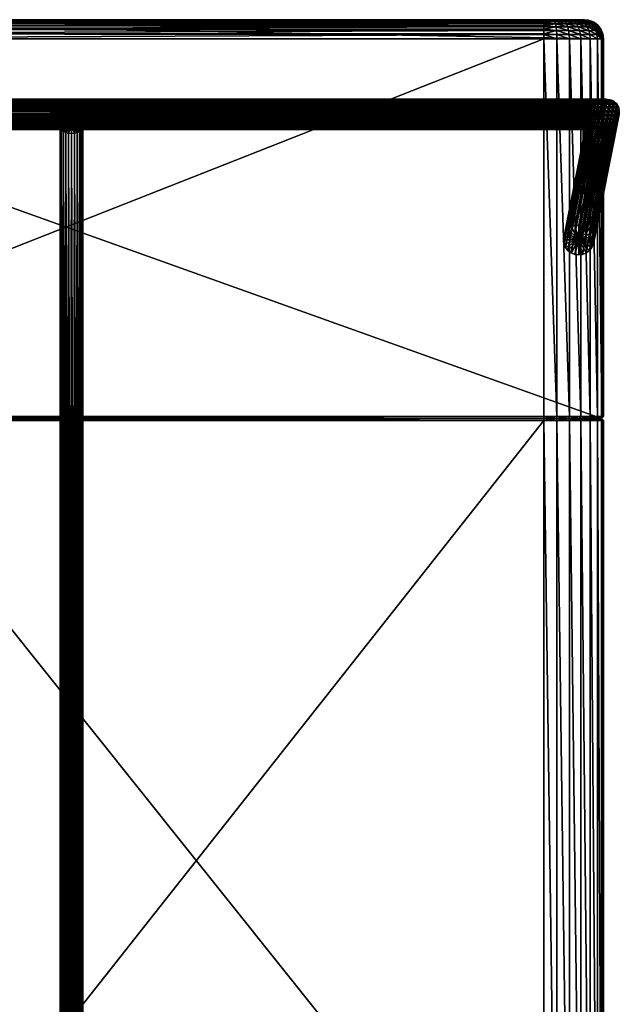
# Model space of a CAD drawing. Extents: x -344 to 288, y -960 to 1460.
# Tile 202 of 202: x -27 to 288, y 941 to 1460. Entities that reach past the tile are written whole.
import ezdxf

# ---------------------------------------------------------------- set-up
doc = ezdxf.new("R2010")
doc.units = 0
for name, color, linetype in [('POLYGON-OBJEKT', 43, 'CONTINUOUS'), ('POLYGON-OBJEKT.1', 253, 'CONTINUOUS'), ('POLYGON-OBJEKT.2', 253, 'CONTINUOUS')]:
    doc.layers.add(name, color=color, linetype=linetype)

msp = doc.modelspace()

# ---------------------------------------------------------------- meshes
at = {"layer": 'POLYGON-OBJEKT'}
mesh = msp.add_polyface(dxfattribs=at)
corners = [(-270, 1460, 380), (270, 1460, 380), (-270, 1459, 380), (280, 1450, 360), (-270, 1460, 360), (-280, 1450, 360), (270, 1460, 360), (-256.1494, 1450, 455.3234), (248.6207, 1450, 478.5557), (-256.1494, 1251, 455.3234), (-169.184, 1250, 458.325), (-153.0813, 1250, 450.0565), (-152.4836, 1250, 437.0703), (-152.882, 1250, 452.3976), (-152.0837, 1250, 454.6072), (-150.7406, 1250, 456.535), (-148.9444, 1250, 458.0494), (-146.8174, 1250, 459.0474), (-144.5046, 1250, 459.4608), (-167.6067, 1250, 433.3711), (-155.3425, 1250, 433.9355), (-154.6791, 1250, 434.0414), (-152.7205, 1250, 435.7563), (-152.528, 1250, 436.4), (-153.0514, 1250, 435.1717), (-154.0558, 1250, 434.2922), (-153.5041, 1250, 434.6754), (-256.1035, 1250, 454.3244), (-256.1338, 1452.5883, 454.983), (248.6322, 1452.2252, 478.3053), (-256.0878, 1455, 453.985), (248.6662, 1454.3387, 477.5665), (-256.0148, 1457.071, 452.3975), (248.721, 1456.235, 476.3763), (-255.9195, 1458.6603, 450.3286), (248.7574, 1457.0266, 475.5855), (270, 1460, 381), (-270, 1460, 381), (-170.5165, 1250, 472.6918), (-240.0367, 1250, 708.1675), (-245.8149, 1250, 721.6805), (-222.5005, 1250, 670.9459), (-207.2769, 1250, 632.7203), (-194.423, 1250, 593.634), (-183.987, 1250, 553.8339), (-176.0082, 1250, 513.4693), (-167.2727, 1249.9944, 433.3921)]
mesh.append_faces([[corners[k] for k in face] for face in [(0, 1, 2, 2), (3, 4, 5, 5), (6, 0, 4, 4), (7, 8, 9, 9), (10, 11, 12, 12), (10, 13, 11, 11), (14, 13, 10, 10), (15, 14, 10, 10), (10, 16, 15, 15), (17, 16, 10, 10), (18, 17, 10, 10), (12, 19, 10, 10), (20, 19, 12, 12), (21, 20, 12, 12), (22, 12, 23, 23), (24, 12, 22, 22), (12, 25, 21, 21), (26, 25, 12, 12), (24, 26, 12, 12), (10, 27, 9, 9), (9, 18, 10, 10), (28, 29, 7, 7), (30, 31, 28, 28), (32, 33, 30, 30), (34, 35, 32, 32), (2, 36, 37, 37), (27, 10, 38, 38), (39, 40, 27, 27), (27, 41, 39, 39), (42, 41, 27, 27), (43, 42, 27, 27), (27, 44, 43, 43), (45, 44, 27, 27), (38, 45, 27, 27), (10, 19, 46, 46)]])
mesh = msp.add_polyface(dxfattribs=at)
corners = [(-270, 1459, 380), (270, 1460, 380), (270, 1459, 380), (270, 1460, 360), (-270, 1460, 360), (280, 1450, 360), (-280, 1450, 360), (279, 1250, 360), (-270, 1460, 380), (255.5177, 1251, 478.0757), (248.6207, 1251, 478.5557), (248.6207, 1450, 478.5557), (-256.1494, 1251, 455.3234), (270, 1460, 448.5875), (-270, 1460, 381), (270, 1460, 381), (-270, 1460, 430.3498), (-255.6897, 1460, 445.3339), (249.0805, 1460, 468.5663), (248.6667, 1250, 477.5568), (-144.5046, 1250, 459.4608), (248.9781, 1459.7493, 470.7892), (254.0878, 1459.7493, 470.4335), (248.962, 1459.6263, 471.1403), (254.4765, 1459.0096, 472.5111), (248.881, 1459.0096, 472.9006), (255.1164, 1456.235, 475.9312), (248.721, 1456.235, 476.3763), (248.7574, 1457.0266, 475.5855), (-256.1494, 1450, 455.3234), (248.6322, 1452.2252, 478.3053), (-256.1338, 1452.5883, 454.983), (248.6379, 1452.5767, 478.1824), (248.6662, 1454.3387, 477.5665), (-256.0878, 1455, 453.985), (248.6845, 1454.9702, 477.1701), (-256.0148, 1457.071, 452.3975), (-255.9195, 1458.6603, 450.3286), (248.7938, 1457.8182, 474.7946), (248.8519, 1458.6129, 473.5313), (-255.8087, 1459.6592, 447.9194), (255.5177, 1249, 478.0757), (248.6207, 1249, 478.5557), (-144.5506, 1249, 460.4598)]
mesh.append_faces([[corners[k] for k in face] for face in [(0, 1, 2, 2), (3, 4, 5, 5), (5, 6, 7, 7), (1, 8, 3, 3), (9, 10, 11, 11), (12, 11, 10, 10), (13, 14, 15, 15), (16, 14, 13, 13), (17, 16, 13, 13), (13, 18, 17, 17), (19, 20, 12, 12), (10, 19, 12, 12), (21, 18, 22, 22), (23, 21, 22, 22), (24, 25, 23, 23), (26, 27, 28, 28), (29, 30, 11, 11), (31, 32, 30, 30), (33, 32, 31, 31), (34, 35, 33, 33), (27, 35, 34, 34), (28, 27, 36, 36), (37, 38, 28, 28), (39, 38, 37, 37), (40, 39, 37, 37), (40, 25, 39, 39), (23, 25, 40, 40), (17, 23, 40, 40), (21, 23, 17, 17), (18, 21, 17, 17), (2, 15, 0, 0), (41, 42, 19, 19), (19, 43, 20, 20), (42, 43, 19, 19)]])
mesh = msp.add_polyface(dxfattribs=at)
corners = [(255.5177, 1450, 478.0757), (255.5177, 1251, 478.0757), (248.6207, 1450, 478.5557), (262.1217, 1251, 476.0295), (262.1217, 1450, 476.0295), (255.3338, 1250, 477.0927), (261.7176, 1250, 475.1148), (248.6207, 1251, 478.5557), (248.6667, 1250, 477.5568), (253.6785, 1460, 468.2463), (258.0811, 1460, 466.8822), (258.9803, 1459.7493, 468.9176), (254.0878, 1459.7493, 470.4335), (249.0805, 1460, 468.5663), (254.4765, 1459.0096, 472.5111), (248.962, 1459.6263, 471.1403), (259.8343, 1459.0096, 470.851), (260.6004, 1457.8182, 472.5854), (254.8252, 1457.8182, 474.3748), (248.8519, 1458.6129, 473.5313), (248.881, 1459.0096, 472.9006), (248.7938, 1457.8182, 474.7946), (248.7574, 1457.0266, 475.5855), (255.1164, 1456.235, 475.9312), (261.2401, 1456.235, 474.0338), (255.3356, 1454.3387, 477.1023), (261.7216, 1454.3387, 475.1236), (248.6845, 1454.9702, 477.1701), (248.721, 1456.235, 476.3763), (248.6662, 1454.3387, 477.5665), (248.6379, 1452.5767, 478.1824), (255.4716, 1452.2252, 477.8293), (262.0204, 1452.2252, 475.8002), (248.6322, 1452.2252, 478.3053), (255.5177, 1249, 478.0757), (262.1217, 1249, 476.0295)]
mesh.append_faces([[corners[k] for k in face] for face in [(0, 1, 2, 2), (3, 1, 0, 0), (4, 3, 0, 0), (5, 1, 6, 6), (7, 1, 5, 5), (8, 7, 5, 5), (9, 10, 11, 11), (12, 9, 11, 11), (12, 13, 9, 9), (12, 14, 15, 15), (16, 14, 12, 12), (11, 16, 12, 12), (14, 16, 17, 17), (18, 14, 17, 17), (19, 20, 14, 14), (18, 19, 14, 14), (21, 19, 18, 18), (22, 21, 18, 18), (18, 23, 22, 22), (24, 23, 18, 18), (17, 24, 18, 18), (25, 23, 26, 26), (27, 28, 23, 23), (25, 27, 23, 23), (29, 27, 25, 25), (30, 29, 25, 25), (31, 25, 32, 32), (30, 25, 31, 31), (33, 30, 31, 31), (0, 31, 4, 4), (33, 31, 0, 0), (2, 33, 0, 0), (5, 34, 8, 8), (35, 34, 5, 5), (6, 35, 5, 5)]])
mesh = msp.add_polyface(dxfattribs=at)
corners = [(270, 1459, 380), (272.5882, 1459.6592, 380), (272.0145, 1458.7717, 380), (270, 1460, 380), (270, 1460, 448.5875), (272.2383, 1459.7462, 381), (272.2252, 1459.7493, 448.5875), (270, 1460, 381), (270, 1460, 360), (265.3878, 1460, 461.363), (253.6785, 1460, 468.2463), (267.9038, 1460, 457.5012), (258.0811, 1460, 466.8822), (262.0546, 1460, 464.5464), (249.0805, 1460, 468.5663), (269.4689, 1460, 453.1659), (271.635, 1459.7493, 453.6753), (269.8958, 1459.7493, 458.4929), (267.0999, 1459.7493, 462.7845), (263.3958, 1459.7493, 466.322), (258.9803, 1459.7493, 468.9176), (264.6697, 1459.0096, 468.0085), (259.8343, 1459.0096, 470.851), (268.7261, 1459.0096, 464.1346), (271.7879, 1459.0096, 459.4349), (273.6925, 1459.0096, 454.1592), (273.4852, 1457.8182, 460.28), (270.1849, 1457.8182, 465.3458), (265.8125, 1457.8182, 469.5215), (260.6004, 1457.8182, 472.5854)]
mesh.append_faces([[corners[k] for k in face] for face in [(0, 1, 2, 2), (3, 1, 0, 0), (4, 5, 6, 6), (7, 5, 4, 4), (3, 8, 1, 1), (9, 10, 11, 11), (12, 10, 9, 9), (13, 12, 9, 9), (10, 14, 4, 4), (15, 10, 4, 4), (11, 10, 15, 15), (15, 4, 6, 6), (16, 15, 6, 6), (11, 15, 16, 16), (17, 11, 16, 16), (9, 11, 17, 17), (18, 9, 17, 17), (13, 9, 18, 18), (19, 13, 18, 18), (12, 13, 19, 19), (20, 12, 19, 19), (21, 22, 20, 20), (19, 21, 20, 20), (23, 21, 19, 19), (18, 23, 19, 19), (24, 23, 18, 18), (17, 24, 18, 18), (25, 24, 17, 17), (16, 25, 17, 17), (23, 24, 26, 26), (21, 23, 27, 27), (22, 21, 28, 28), (29, 22, 28, 28), (5, 7, 0, 0), (2, 5, 0, 0)]])
mesh = msp.add_polyface(dxfattribs=at)
corners = [(268.0819, 1251, 472.5259), (262.1217, 1251, 476.0295), (262.1217, 1450, 476.0295), (268.0819, 1450, 472.5259), (273.0817, 1251, 467.7508), (273.0817, 1450, 467.7508), (272.3123, 1250, 467.1121), (267.4792, 1250, 471.7279), (261.7176, 1250, 475.1148), (255.5177, 1251, 478.0757), (270.1849, 1457.8182, 465.3458), (268.7261, 1459.0096, 464.1346), (273.4852, 1457.8182, 460.28), (265.8125, 1457.8182, 469.5215), (264.6697, 1459.0096, 468.0085), (266.7669, 1456.235, 470.785), (261.2401, 1456.235, 474.0338), (260.6004, 1457.8182, 472.5854), (271.4031, 1456.235, 466.3572), (274.9027, 1456.235, 460.9857), (272.3198, 1454.3387, 467.1182), (267.485, 1454.3387, 471.7356), (261.7216, 1454.3387, 475.1236), (255.1164, 1456.235, 475.9312), (272.8888, 1452.2252, 467.5907), (267.9308, 1452.2252, 472.3258), (262.0204, 1452.2252, 475.8002), (255.3356, 1454.3387, 477.1023), (255.4716, 1452.2252, 477.8293), (268.0819, 1249, 472.5259), (262.1217, 1249, 476.0295), (273.0817, 1249, 467.7508)]
mesh.append_faces([[corners[k] for k in face] for face in [(0, 1, 2, 2), (3, 0, 2, 2), (4, 0, 3, 3), (5, 4, 3, 3), (0, 4, 6, 6), (7, 0, 6, 6), (1, 0, 7, 7), (8, 1, 7, 7), (9, 1, 8, 8), (10, 11, 12, 12), (13, 14, 10, 10), (15, 16, 17, 17), (13, 15, 17, 17), (18, 15, 13, 13), (10, 18, 13, 13), (19, 18, 10, 10), (15, 18, 20, 20), (21, 15, 20, 20), (16, 15, 21, 21), (22, 16, 21, 21), (23, 16, 22, 22), (21, 20, 24, 24), (25, 21, 24, 24), (22, 21, 25, 25), (26, 22, 25, 25), (27, 22, 26, 26), (25, 24, 5, 5), (3, 25, 5, 5), (26, 25, 3, 3), (2, 26, 3, 3), (28, 26, 2, 2), (29, 30, 8, 8), (7, 29, 8, 8), (31, 29, 7, 7), (6, 31, 7, 7)]])
mesh = msp.add_polyface(dxfattribs=at)
corners = [(273.9268, 1458.0981, 380), (275, 1458.6603, 380), (277.071, 1457.071, 380), (272.0145, 1458.7717, 380), (272.5882, 1459.6592, 380), (275.6398, 1457.0137, 380), (280, 1450, 360), (272.5882, 1459.6592, 360), (270, 1460, 360), (274.9703, 1458.6129, 448.5875), (276.2664, 1457.7931, 381), (276.2349, 1457.8182, 448.5875), (274.9704, 1458.6135, 381), (274.3388, 1459.0096, 448.5875), (274.3631, 1458.9979, 381), (272.5767, 1459.6263, 448.5875), (272.5768, 1459.6271, 381), (272.2252, 1459.7493, 448.5875), (272.2383, 1459.7462, 381), (275, 1458.6603, 360), (273.6925, 1459.0096, 454.1592), (271.635, 1459.7493, 453.6753), (275.5382, 1457.8182, 454.5932), (271.7879, 1459.0096, 459.4349), (273.4852, 1457.8182, 460.28), (274.9027, 1456.235, 460.9857), (270.1849, 1457.8182, 465.3458), (277.0796, 1456.235, 454.9557), (271.4031, 1456.235, 466.3572), (275.9692, 1454.3387, 461.5167), (272.3198, 1454.3387, 467.1182)]
mesh.append_faces([[corners[k] for k in face] for face in [(0, 1, 2, 2), (3, 1, 0, 0), (4, 1, 3, 3), (0, 2, 5, 5), (6, 7, 8, 8), (9, 10, 11, 11), (12, 10, 9, 9), (13, 12, 9, 9), (14, 12, 13, 13), (15, 14, 13, 13), (16, 14, 15, 15), (17, 16, 15, 15), (18, 16, 17, 17), (7, 19, 1, 1), (4, 7, 1, 1), (8, 7, 4, 4), (20, 13, 9, 9), (15, 13, 20, 20), (15, 20, 21, 21), (17, 15, 21, 21), (9, 11, 22, 22), (22, 20, 9, 9), (23, 20, 22, 22), (24, 23, 22, 22), (24, 25, 26, 26), (27, 25, 24, 24), (22, 27, 24, 24), (28, 25, 29, 29), (30, 28, 29, 29), (16, 18, 3, 3), (0, 16, 3, 3), (0, 14, 16, 16), (12, 14, 0, 0), (5, 12, 0, 0), (5, 10, 12, 12)]])
mesh = msp.add_polyface(dxfattribs=at)
corners = [(278.7902, 1451.9318, 380), (280, 1450, 380), (279, 1450, 380), (279.6593, 1452.5883, 380), (278.1348, 1453.8502, 380), (279.6593, 1452.5883, 360), (275, 1458.6603, 360), (280, 1450, 360), (279.9543, 1450.9543, 380.9543), (280, 1450, 381), (280, 1450, 448.5875), (279.9499, 1451, 381), (279.7493, 1452.2252, 448.5875), (279.7669, 1452.1464, 381), (279.6263, 1452.5767, 448.5875), (279.6205, 1452.575, 381), (279.0097, 1454.3387, 448.5875), (278.6603, 1455, 360), (280, 1251, 448.5875), (279.2034, 1450, 455.4551), (278.2393, 1454.3387, 455.2284), (278.9593, 1452.2252, 455.3977), (275.9692, 1454.3387, 461.5167), (276.6312, 1452.2252, 461.8463), (272.3198, 1454.3387, 467.1182), (272.8888, 1452.2252, 467.5907), (276.8557, 1450, 461.958), (273.0817, 1450, 467.7508), (279.0387, 1454.2781, 381)]
mesh.append_faces([[corners[k] for k in face] for face in [(0, 1, 2, 2), (3, 1, 0, 0), (4, 3, 0, 0), (5, 6, 7, 7), (8, 2, 9, 9), (10, 8, 9, 9), (11, 8, 10, 10), (12, 11, 10, 10), (13, 11, 12, 12), (14, 13, 12, 12), (15, 13, 14, 14), (16, 15, 14, 14), (5, 7, 1, 1), (3, 5, 1, 1), (17, 5, 3, 3), (10, 18, 19, 19), (20, 16, 14, 14), (21, 12, 10, 10), (14, 12, 21, 21), (21, 20, 14, 14), (22, 20, 21, 21), (23, 22, 21, 21), (24, 22, 23, 23), (25, 24, 23, 23), (19, 21, 10, 10), (23, 21, 19, 19), (26, 23, 19, 19), (25, 23, 26, 26), (27, 25, 26, 26), (8, 11, 2, 2), (13, 2, 11, 11), (0, 2, 13, 13), (15, 0, 13, 13), (4, 0, 15, 15), (28, 4, 15, 15)]])
mesh = msp.add_polyface(dxfattribs=at)
corners = [(278.6603, 1455, 380), (279.6593, 1452.5883, 380), (278.1348, 1453.8502, 380), (277.0666, 1455.5735, 380), (277.071, 1457.071, 380), (275.6398, 1457.0137, 380), (275, 1458.6603, 360), (272.5882, 1459.6592, 360), (280, 1450, 360), (277.071, 1457.071, 360), (279.6593, 1452.5883, 360), (278.6603, 1455, 360), (279.0387, 1454.2781, 381), (279.6205, 1452.575, 381), (279.0097, 1454.3387, 448.5875), (278.6129, 1454.9702, 448.5875), (278.6104, 1454.969, 381), (277.8183, 1456.235, 448.5875), (277.8518, 1456.1927, 381), (277.0266, 1457.0266, 448.5875), (277.0259, 1457.0264, 381), (276.2349, 1457.8182, 448.5875), (276.2664, 1457.7931, 381), (275, 1458.6603, 380), (277.0796, 1456.235, 454.9557), (275.5382, 1457.8182, 454.5932), (278.2393, 1454.3387, 455.2284), (274.9027, 1456.235, 460.9857), (275.9692, 1454.3387, 461.5167)]
mesh.append_faces([[corners[k] for k in face] for face in [(0, 1, 2, 2), (3, 0, 2, 2), (4, 0, 3, 3), (5, 4, 3, 3), (6, 7, 8, 8), (9, 6, 10, 10), (11, 9, 10, 10), (12, 13, 14, 14), (15, 12, 14, 14), (16, 12, 15, 15), (17, 16, 15, 15), (18, 16, 17, 17), (19, 18, 17, 17), (20, 18, 19, 19), (21, 20, 19, 19), (22, 20, 21, 21), (0, 11, 1, 1), (9, 11, 0, 0), (4, 9, 0, 0), (6, 9, 4, 4), (23, 6, 4, 4), (24, 17, 15, 15), (19, 17, 24, 24), (19, 24, 25, 25), (21, 19, 25, 25), (15, 14, 26, 26), (26, 24, 15, 15), (27, 24, 26, 26), (28, 27, 26, 26), (20, 22, 5, 5), (3, 20, 5, 5), (3, 18, 20, 20), (16, 18, 3, 3), (2, 16, 3, 3), (16, 2, 12, 12)]])
mesh = msp.add_polyface(dxfattribs=at)
corners = [(-280, 1450, 360), (-280, -950, 360), (279, 250, 360), (248.6207, 749, 478.5557), (-144.5506, 251, 460.4598), (-144.5506, 749, 460.4598), (248.6207, 251, 478.5557), (-151.4795, 251, 457.2088), (-152.9718, 251, 455.0669), (-152.9718, 749, 455.0669), (-151.4795, 749, 457.2088), (-149.4837, 251, 458.8916), (-149.4837, 749, 458.8916), (-147.1203, 251, 460.0004), (-147.1203, 749, 460.0004), (255.5177, 251, 478.0757), (255.5177, 749, 478.0757), (262.1217, 251, 476.0295), (262.1217, 749, 476.0295), (261.7176, 250, 475.1148), (255.3338, 250, 477.0927), (248.6667, 250, 477.5568), (-144.5046, 250, 459.4608), (-146.8174, 250, 459.0474), (-148.9444, 250, 458.0494), (-150.7406, 250, 456.535), (-152.0837, 250, 454.6072), (-153.8588, 251, 452.6117), (-152.882, 250, 452.3976), (-153.0813, 250, 450.0565), (-154.0802, 251, 450.0106), (-152.528, 250, 436.4), (-152.7205, 250, 435.7563), (-153.5121, 251, 436.5775), (-153.4825, 251, 437.0243), (-152.4836, 250, 437.0703)]
mesh.append_faces([[corners[k] for k in face] for face in [(0, 1, 2, 2), (3, 4, 5, 5), (6, 4, 3, 3), (7, 8, 9, 9), (10, 7, 9, 9), (11, 7, 10, 10), (12, 11, 10, 10), (13, 11, 12, 12), (14, 13, 12, 12), (4, 13, 14, 14), (5, 4, 14, 14), (15, 6, 3, 3), (16, 15, 3, 3), (17, 15, 16, 16), (18, 17, 16, 16), (15, 17, 19, 19), (20, 15, 19, 19), (6, 15, 20, 20), (21, 6, 20, 20), (6, 22, 4, 4), (21, 22, 6, 6), (13, 4, 22, 22), (23, 13, 22, 22), (11, 13, 23, 23), (24, 11, 23, 23), (7, 11, 24, 24), (25, 7, 24, 24), (8, 7, 25, 25), (26, 8, 25, 25), (27, 8, 26, 26), (28, 27, 26, 26), (29, 30, 28, 28), (31, 32, 33, 33), (34, 31, 33, 33), (35, 31, 34, 34)]])
mesh = msp.add_polyface(dxfattribs=at)
corners = [(-280, 1450, 360), (279, 250, 360), (279, 750, 360), (248.6207, 751, 478.5557), (-144.5046, 750, 459.4608), (-144.5506, 751, 460.4598), (248.6667, 750, 477.5568), (-147.1203, 751, 460.0004), (-146.8174, 750, 459.0474), (-149.4837, 751, 458.8916), (-148.9444, 750, 458.0494), (-151.4795, 751, 457.2088), (-150.7406, 750, 456.535), (-152.9718, 751, 455.0669), (-152.0837, 750, 454.6072), (-153.8588, 751, 452.6117), (-152.882, 750, 452.3976), (-153.0813, 750, 450.0565), (-154.0802, 751, 450.0106), (-152.528, 750, 436.4), (-152.7205, 750, 435.7563), (-153.5121, 751, 436.5775), (-153.4825, 751, 437.0243), (-152.4836, 750, 437.0703), (255.5177, 749, 478.0757), (248.6207, 749, 478.5557), (-144.5506, 749, 460.4598), (-153.8588, 749, 452.6117), (-152.9718, 749, 455.0669), (-151.4795, 749, 457.2088), (-149.4837, 749, 458.8916), (-147.1203, 749, 460.0004), (-153.4825, 749, 437.0243), (-153.5121, 749, 436.5775), (-153.6405, 749, 436.1484)]
mesh.append_faces([[corners[k] for k in face] for face in [(0, 1, 2, 2), (3, 4, 5, 5), (6, 4, 3, 3), (7, 5, 4, 4), (8, 7, 4, 4), (9, 7, 8, 8), (10, 9, 8, 8), (11, 9, 10, 10), (12, 11, 10, 10), (13, 11, 12, 12), (14, 13, 12, 12), (15, 13, 14, 14), (16, 15, 14, 14), (17, 18, 16, 16), (19, 20, 21, 21), (22, 19, 21, 21), (23, 19, 22, 22), (24, 25, 6, 6), (6, 26, 4, 4), (25, 26, 6, 6), (16, 27, 17, 17), (28, 27, 16, 16), (14, 28, 16, 16), (29, 28, 14, 14), (12, 29, 14, 14), (30, 29, 12, 12), (10, 30, 12, 12), (31, 30, 10, 10), (8, 31, 10, 10), (26, 31, 8, 8), (4, 26, 8, 8), (17, 32, 23, 23), (33, 23, 32, 32), (19, 23, 33, 33), (20, 19, 34, 34)]])
mesh = msp.add_polyface(dxfattribs=at)
corners = [(279, 1250, 360), (280, 751, 360), (280, 1249, 360), (279, 750, 360), (-280, 1450, 360), (280, 1249, 380), (279, 750, 380), (279, 1250, 380), (280, 751, 380), (280, 1249, 448.5875), (280, 751, 381), (280, 751, 448.5875), (280, 1249, 381), (248.6207, 1249, 478.5557), (-144.5506, 751, 460.4598), (-144.5506, 1249, 460.4598), (248.6207, 751, 478.5557), (-151.4795, 751, 457.2088), (-152.9718, 751, 455.0669), (-152.9718, 1249, 455.0669), (-151.4795, 1249, 457.2088), (-149.4837, 751, 458.8916), (-149.4837, 1249, 458.8916), (-147.1203, 751, 460.0004), (-147.1203, 1249, 460.0004), (255.5177, 751, 478.0757), (255.5177, 1249, 478.0757), (262.1217, 751, 476.0295), (262.1217, 1249, 476.0295), (268.0819, 751, 472.5259), (268.0819, 1249, 472.5259), (273.0817, 751, 467.7508), (273.0817, 1249, 467.7508), (276.8557, 751, 461.958), (276.8557, 1249, 461.958), (279.2034, 751, 455.4551), (279.2034, 1249, 455.4551)]
mesh.append_faces([[corners[k] for k in face] for face in [(0, 1, 2, 2), (3, 1, 0, 0), (0, 4, 3, 3), (5, 6, 7, 7), (8, 6, 5, 5), (2, 8, 5, 5), (1, 8, 2, 2), (9, 10, 11, 11), (12, 10, 9, 9), (13, 14, 15, 15), (16, 14, 13, 13), (17, 18, 19, 19), (20, 17, 19, 19), (21, 17, 20, 20), (22, 21, 20, 20), (23, 21, 22, 22), (24, 23, 22, 22), (14, 23, 24, 24), (15, 14, 24, 24), (25, 16, 13, 13), (26, 25, 13, 13), (27, 25, 26, 26), (28, 27, 26, 26), (29, 27, 28, 28), (30, 29, 28, 28), (31, 29, 30, 30), (32, 31, 30, 30), (33, 31, 32, 32), (34, 33, 32, 32), (35, 33, 34, 34), (36, 35, 34, 34), (11, 35, 36, 36), (9, 11, 36, 36), (12, 6, 10, 10), (7, 6, 12, 12)]])
mesh = msp.add_polyface(dxfattribs=at)
corners = [(279, 1450, 380), (280, 1251, 380), (279, 1250, 380), (280, 1450, 380), (280, 1251, 360), (280, 1450, 360), (279, 1250, 360), (280, 1450, 381), (280, 1251, 381), (280, 1251, 448.5875), (280, 1450, 448.5875), (276.8557, 1251, 461.958), (273.0817, 1251, 467.7508), (273.0817, 1450, 467.7508), (276.8557, 1450, 461.958), (279.2034, 1251, 455.4551), (279.2034, 1450, 455.4551), (279, 1250, 448.5875), (278.2299, 1250, 455.2262), (275.9605, 1250, 461.5124), (272.3123, 1250, 467.1121), (280, 1249, 381), (280, 1249, 448.5875), (276.8557, 1249, 461.958), (273.0817, 1249, 467.7508), (279.2034, 1249, 455.4551), (280, 1249, 380), (280, 1249, 360)]
mesh.append_faces([[corners[k] for k in face] for face in [(0, 1, 2, 2), (3, 1, 0, 0), (4, 5, 6, 6), (4, 3, 5, 5), (1, 3, 4, 4), (7, 2, 8, 8), (0, 2, 7, 7), (9, 7, 8, 8), (10, 7, 9, 9), (11, 12, 13, 13), (14, 11, 13, 13), (15, 11, 14, 14), (16, 15, 14, 14), (9, 15, 16, 16), (8, 17, 9, 9), (2, 17, 8, 8), (15, 9, 17, 17), (18, 15, 17, 17), (11, 15, 18, 18), (19, 11, 18, 18), (12, 11, 19, 19), (20, 12, 19, 19), (17, 21, 22, 22), (2, 21, 17, 17), (23, 24, 20, 20), (19, 23, 20, 20), (25, 23, 19, 19), (18, 25, 19, 19), (22, 25, 18, 18), (17, 22, 18, 18), (4, 2, 1, 1), (6, 2, 4, 4), (6, 26, 2, 2), (27, 26, 6, 6)]])
at = {"layer": 'POLYGON-OBJEKT.1'}
mesh = msp.add_polyface(dxfattribs=at)
corners = [(285.4272, 1417.0508, 4), (-294.9178, 1416.907, 3.7606), (-294.9178, 1415.755, 2.3633), (283.6043, 1417.85, 5.9294), (-294.9178, 1417.7729, 5.661), (-294.9178, 1417.0221, 4.0131), (281.5428, 1418.1227, 8), (-294.9178, 1418.1178, 7.7208), (-294.9178, 1417.8188, 5.9347), (279.3834, 1417.85, 10.0706), (-294.9178, 1417.9176, 9.7996), (-294.9178, 1418.0912, 7.997), (277.2732, 1417.0508, 12), (-294.9178, 1417.1862, 11.7558), (-294.9178, 1417.8204, 10.0595), (275.3559, 1415.7794, 13.6569), (-294.9178, 1415.9734, 13.456), (-294.9178, 1417.0251, 11.9816), (273.7623, 1414.1226, 14.9282), (-294.9178, 1414.3619, 14.7844), (-294.9178, 1415.7593, 13.6325), (-294.9178, 1412.188, 15.6962), (-294.9178, 1412.4617, 15.6504), (272.601, 1412.1932, 15.7274), (-294.9178, 1410.4019, 15.9951), (272.1073, 1410.8199, 15.9696), (-294.9178, 1410.1256, 15.9685), (271.951, 1410.1227, 16), (-294.9178, 1408.323, 15.795), (271.8252, 1408.7335, 15.8785), (-294.9178, 1408.0632, 15.6978), (271.8567, 1408.0521, 15.7274), (-294.9178, 1406.3668, 15.0636), (272.1073, 1406.7416, 15.2505), (-294.9178, 1406.1409, 14.9025), (272.3245, 1406.1226, 14.9282), (274.7829, 1403.1945, 12), (-294.9178, 1403.3381, 12.2394), (-294.9178, 1404.4901, 13.6367), (276.6058, 1402.3953, 10.0706), (-294.9178, 1402.4722, 10.339), (-294.9178, 1403.2231, 11.9869), (278.6673, 1402.1226, 8), (-294.9178, 1402.1276, 8.2792), (-294.9178, 1402.4264, 10.0653), (280.8267, 1402.3953, 5.9294), (-294.9178, 1402.3276, 6.2004), (-294.9178, 1402.1541, 8.003), (282.9369, 1403.1945, 4), (-294.9178, 1403.059, 4.2442), (-294.9178, 1402.4248, 5.9405), (284.8542, 1404.4658, 2.3431), (-294.9178, 1404.2719, 2.544), (-294.9178, 1403.2202, 4.0184), (286.4478, 1406.1226, 1.0718), (-294.9178, 1405.8833, 1.2156), (-294.9178, 1404.4858, 2.3675), (-265.3001, 1316.1083, 380.8694), (-332.1233, 1391.936, 52.423), (-267.3311, 1315.7521, 381.2004), (-263.4075, 1316.9714, 380.6836), (-330.2307, 1392.7993, 52.2372), (-261.7823, 1318.2826, 380.6557), (-328.6054, 1394.1105, 52.2093), (-260.5352, 1319.9526, 380.7875), (-327.3584, 1395.7804, 52.3411), (-259.7512, 1321.8676, 381.0701), (-326.5744, 1397.6954, 52.6237), (-259.4839, 1323.897, 381.4843), (-326.307, 1399.7249, 53.0378), (-259.7512, 1325.9026, 382.0017), (-326.5744, 1401.7305, 53.5553), (-260.5352, 1327.7476, 382.5871), (-327.3584, 1403.5754, 54.1407), (-261.7823, 1329.3064, 383.2007), (-328.6054, 1405.1342, 54.7543), (-263.4075, 1330.4727, 383.8006), (-330.2307, 1406.3004, 55.3542), (-265.3001, 1331.167, 384.346), (-332.1233, 1406.9949, 55.8996), (-267.3311, 1331.342, 384.7996), (-334.1543, 1407.1698, 56.3532), (-267.3311, 1323.547, 383), (-269.3622, 1315.9271, 381.654), (-271.2548, 1316.6215, 382.1994), (-274.1271, 1319.3466, 383.4129), (-274.911, 1321.1915, 383.9983), (-272.88, 1317.7877, 382.7993), (-274.911, 1325.2266, 384.9299), (-274.1271, 1327.1415, 385.2125), (-275.1784, 1323.1971, 384.5157), (-271.2548, 1330.1227, 385.3164), (-269.3622, 1330.9858, 385.1306), (-272.88, 1328.8115, 385.3443)]
mesh.append_faces([[corners[k] for k in face] for face in [(0, 1, 2, 2), (3, 4, 5, 5), (6, 7, 8, 8), (9, 10, 11, 11), (12, 13, 14, 14), (15, 16, 17, 17), (18, 19, 20, 20), (21, 22, 23, 23), (24, 21, 25, 25), (26, 24, 27, 27), (28, 26, 29, 29), (30, 28, 31, 31), (32, 30, 33, 33), (34, 32, 35, 35), (36, 37, 38, 38), (39, 40, 41, 41), (42, 43, 44, 44), (45, 46, 47, 47), (48, 49, 50, 50), (51, 52, 53, 53), (54, 55, 56, 56), (57, 58, 59, 59), (60, 61, 57, 57), (62, 63, 60, 60), (64, 65, 62, 62), (66, 67, 64, 64), (68, 69, 66, 66), (70, 71, 68, 68), (72, 73, 70, 70), (74, 75, 72, 72), (76, 77, 74, 74), (78, 79, 76, 76), (80, 81, 78, 78), (82, 83, 84, 84), (59, 83, 82, 82), (57, 59, 82, 82), (82, 85, 86, 86), (87, 85, 82, 82), (84, 87, 82, 82), (82, 88, 89, 89), (90, 88, 82, 82), (86, 90, 82, 82), (82, 91, 92, 92), (93, 91, 82, 82), (89, 93, 82, 82), (82, 78, 76, 76), (80, 78, 82, 82), (92, 80, 82, 82), (82, 72, 70, 70), (74, 72, 82, 82), (76, 74, 82, 82), (82, 66, 64, 64), (68, 66, 82, 82), (70, 68, 82, 82), (82, 60, 57, 57), (62, 60, 82, 82), (64, 62, 82, 82)]])
mesh = msp.add_polyface(dxfattribs=at)
corners = [(-294.9178, 1417.0221, 4.0131), (-294.9178, 1416.907, 3.7606), (285.4272, 1417.0508, 4), (-294.9178, 1417.8188, 5.9347), (-294.9178, 1417.7729, 5.661), (283.6043, 1417.85, 5.9294), (282.2296, 1418.0319, 7.3103), (281.5428, 1418.1227, 8), (-294.9178, 1418.0912, 7.997), (-294.9178, 1418.1178, 7.7208), (280.1028, 1417.9408, 9.3808), (279.3834, 1417.85, 10.0706), (-294.9178, 1417.8204, 10.0595), (-294.9178, 1417.9176, 9.7996), (277.9761, 1417.317, 11.3573), (277.2732, 1417.0508, 12), (-294.9178, 1417.0251, 11.9816), (-294.9178, 1417.1862, 11.7558), (275.9946, 1416.203, 13.105), (275.3559, 1415.7794, 13.6569), (-294.9178, 1415.7593, 13.6325), (-294.9178, 1415.9734, 13.456), (274.2931, 1414.6744, 14.5048), (273.7623, 1414.1226, 14.9282), (-294.9178, 1414.1095, 14.8994), (-294.9178, 1414.3619, 14.7844), (272.9345, 1412.8588, 15.5175), (-294.9178, 1412.4617, 15.6504), (272.601, 1412.1932, 15.7274), (272.1073, 1410.8199, 15.9696), (-294.9178, 1412.188, 15.6962), (271.951, 1410.1227, 16), (-294.9178, 1410.4019, 15.9951), (271.8252, 1408.7335, 15.8785), (-294.9178, 1410.1256, 15.9685), (271.8567, 1408.0521, 15.7274), (-294.9178, 1408.323, 15.795), (272.1073, 1406.7416, 15.2505), (-294.9178, 1408.0632, 15.6978), (272.3245, 1406.1226, 14.9282), (-294.9178, 1406.3668, 15.0636), (272.9345, 1404.9803, 14.1284), (-294.9178, 1406.1409, 14.9025), (-294.9178, 1404.6666, 13.8508), (273.3226, 1404.4658, 13.6569), (-294.9178, 1404.4901, 13.6367), (274.2965, 1403.6179, 12.5518), (274.7829, 1403.1945, 12), (-294.9178, 1403.2231, 11.9869), (-294.9178, 1403.3381, 12.2394), (275.9986, 1402.6615, 10.7132), (276.6058, 1402.3953, 10.0706), (-294.9178, 1402.4264, 10.0653), (-294.9178, 1402.4722, 10.339), (277.9806, 1402.2135, 8.6897), (278.6673, 1402.1226, 8), (-294.9178, 1402.1541, 8.003), (-294.9178, 1402.1276, 8.2792), (280.1073, 1402.3044, 6.6192), (280.8267, 1402.3953, 5.9294), (-294.9178, 1402.4248, 5.9405), (-294.9178, 1402.3276, 6.2004), (282.2339, 1402.9282, 4.6427), (282.9369, 1403.1945, 4), (-294.9178, 1403.2202, 4.0184), (-294.9178, 1403.059, 4.2442), (-294.9178, 1404.4858, 2.3675), (-294.9178, 1404.2719, 2.544), (284.8542, 1404.4658, 2.3431), (-294.9178, 1406.1356, 1.1006), (-294.9178, 1405.8833, 1.2156), (286.4478, 1406.1226, 1.0718), (-294.9178, 1407.7836, 0.3496), (287.2756, 1407.3865, 0.4825), (-294.9178, 1408.0574, 0.3038), (287.6091, 1408.0521, 0.2726), (-294.9178, 1409.8435, 0.0049), (288.1028, 1409.4254, 0.0304), (-294.9178, 1410.1195, 0.0315), (288.2591, 1410.1227), (-294.9178, 1411.9222, 0.205), (288.3849, 1411.5117, 0.1215), (-294.9178, 1412.1821, 0.3022), (288.3534, 1412.1932, 0.2726), (-294.9178, 1413.8784, 0.9364), (288.1028, 1413.5035, 0.7495), (-294.9178, 1414.1042, 1.0975), (287.8856, 1414.1226, 1.0718), (-294.9178, 1415.5786, 2.1492), (287.2756, 1415.265, 1.8716), (-294.9178, 1415.755, 2.3633), (286.8875, 1415.7794, 2.3431)]
mesh.append_faces([[corners[k] for k in face] for face in [(0, 1, 2, 2), (3, 4, 5, 5), (6, 3, 5, 5), (7, 3, 6, 6), (8, 9, 7, 7), (10, 8, 7, 7), (11, 8, 10, 10), (12, 13, 11, 11), (14, 12, 11, 11), (15, 12, 14, 14), (16, 17, 15, 15), (18, 16, 15, 15), (19, 16, 18, 18), (20, 21, 19, 19), (22, 20, 19, 19), (23, 20, 22, 22), (24, 25, 23, 23), (26, 24, 23, 23), (27, 24, 26, 26), (28, 27, 26, 26), (29, 30, 28, 28), (31, 32, 29, 29), (33, 34, 31, 31), (35, 36, 33, 33), (37, 38, 35, 35), (39, 40, 37, 37), (41, 42, 39, 39), (43, 42, 41, 41), (44, 43, 41, 41), (45, 43, 44, 44), (46, 45, 44, 44), (47, 45, 46, 46), (48, 49, 47, 47), (50, 48, 47, 47), (51, 48, 50, 50), (52, 53, 51, 51), (54, 52, 51, 51), (55, 52, 54, 54), (56, 57, 55, 55), (58, 56, 55, 55), (59, 56, 58, 58), (60, 61, 59, 59), (62, 60, 59, 59), (63, 60, 62, 62), (64, 65, 63, 63), (66, 67, 68, 68), (69, 70, 71, 71), (72, 69, 73, 73), (74, 72, 75, 75), (76, 74, 77, 77), (78, 76, 79, 79), (80, 78, 81, 81), (82, 80, 83, 83), (84, 82, 85, 85), (86, 84, 87, 87), (88, 86, 89, 89), (90, 88, 91, 91)]])
mesh = msp.add_polyface(dxfattribs=at)
corners = [(274.2965, 1403.6179, 12.5518), (261.3562, 1338.4629, 381.8262), (263.0121, 1337.2009, 381.6615), (275.9986, 1402.6615, 10.7132), (274.7829, 1403.1945, 12), (264.9404, 1336.4023, 381.5881), (272.1073, 1406.7416, 15.2505), (259.2869, 1342.0071, 382.3789), (260.0856, 1340.1021, 382.0709), (272.3245, 1406.1226, 14.9282), (272.9345, 1404.9803, 14.1284), (273.3226, 1404.4658, 13.6569), (272.1073, 1410.8199, 15.9696), (259.2869, 1346.0852, 383.098), (259.0145, 1344.0477, 382.7292), (271.951, 1410.1227, 16), (271.8252, 1408.7335, 15.8785), (271.8567, 1408.0521, 15.7274), (274.2931, 1414.6744, 14.5048), (261.3562, 1349.6047, 383.7908), (260.0856, 1347.9806, 383.4601), (272.9345, 1412.8588, 15.5175), (273.7623, 1414.1226, 14.9282), (272.601, 1412.1932, 15.7274), (277.9761, 1417.317, 11.3573), (264.9404, 1351.6223, 384.2718), (263.0121, 1350.8468, 384.0677), (275.9946, 1416.203, 13.105), (275.3559, 1415.7794, 13.6569), (284.2115, 1417.5839, 5.2868), (-294.9178, 1417.0221, 4.0131), (285.4272, 1417.0508, 4), (283.6043, 1417.85, 5.9294), (284.2155, 1404.0422, 2.895), (-294.9178, 1403.2202, 4.0184), (282.9369, 1403.1945, 4), (284.8542, 1404.4658, 2.3431), (285.917, 1405.5708, 1.4952), (-294.9178, 1404.4858, 2.3675), (286.4478, 1406.1226, 1.0718), (287.2756, 1407.3865, 0.4825), (-294.9178, 1406.1356, 1.1006), (287.6091, 1408.0521, 0.2726), (-294.9178, 1407.7836, 0.3496), (288.1028, 1409.4254, 0.0304), (-294.9178, 1408.0574, 0.3038), (288.2591, 1410.1227), (-294.9178, 1409.8435, 0.0049), (288.3849, 1411.5117, 0.1215), (-294.9178, 1410.1195, 0.0315), (288.3534, 1412.1932, 0.2726), (-294.9178, 1411.9222, 0.205), (288.1028, 1413.5035, 0.7495), (-294.9178, 1412.1821, 0.3022), (287.8856, 1414.1226, 1.0718), (-294.9178, 1413.8784, 0.9364), (287.2756, 1415.265, 1.8716), (-294.9178, 1414.1042, 1.0975), (286.8875, 1415.7794, 2.3431), (-294.9178, 1415.5786, 2.1492), (285.9135, 1416.6274, 3.4482), (-294.9178, 1415.755, 2.3633), (267.0098, 1344, 383), (267.0098, 1336.1216, 381.6108), (269.0791, 1336.3776, 381.7282), (267.0098, 1351.8784, 384.3892), (269.0791, 1351.5977, 384.4119), (271.0074, 1337.1532, 381.9323)]
mesh.append_faces([[corners[k] for k in face] for face in [(0, 1, 2, 2), (3, 4, 2, 2), (5, 3, 2, 2), (6, 7, 8, 8), (8, 9, 6, 6), (10, 9, 8, 8), (1, 10, 8, 8), (11, 10, 1, 1), (0, 11, 1, 1), (12, 13, 14, 14), (14, 15, 12, 12), (16, 15, 14, 14), (7, 16, 14, 14), (17, 16, 7, 7), (6, 17, 7, 7), (18, 19, 20, 20), (21, 22, 20, 20), (13, 21, 20, 20), (23, 21, 13, 13), (12, 23, 13, 13), (24, 25, 26, 26), (19, 27, 26, 26), (28, 27, 19, 19), (18, 28, 19, 19), (29, 30, 31, 31), (32, 30, 29, 29), (33, 34, 35, 35), (36, 34, 33, 33), (37, 38, 36, 36), (39, 38, 37, 37), (40, 41, 39, 39), (42, 43, 40, 40), (44, 45, 42, 42), (46, 47, 44, 44), (48, 49, 46, 46), (50, 51, 48, 48), (52, 53, 50, 50), (54, 55, 52, 52), (56, 57, 54, 54), (58, 59, 56, 56), (60, 61, 58, 58), (31, 61, 60, 60), (62, 5, 2, 2), (63, 5, 62, 62), (64, 63, 62, 62), (62, 8, 7, 7), (1, 8, 62, 62), (2, 1, 62, 62), (62, 13, 20, 20), (14, 13, 62, 62), (7, 14, 62, 62), (62, 26, 25, 25), (19, 26, 62, 62), (20, 19, 62, 62), (65, 66, 62, 62), (25, 65, 62, 62), (62, 67, 64, 64)]])
mesh = msp.add_polyface(dxfattribs=at)
corners = [(274.7326, 1341.9148, 382.902), (288.2591, 1410.1227), (288.1028, 1409.4254, 0.0304), (275.005, 1343.9523, 383.2708), (287.6091, 1408.0521, 0.2726), (273.9339, 1340.0194, 382.5399), (287.2756, 1407.3865, 0.4825), (285.917, 1405.5708, 1.4952), (272.6633, 1338.3954, 382.2092), (286.4478, 1406.1226, 1.0718), (282.2339, 1402.9282, 4.6427), (269.0791, 1336.3776, 381.7282), (271.0074, 1337.1532, 381.9323), (282.9369, 1403.1945, 4), (284.2155, 1404.0422, 2.895), (284.8542, 1404.4658, 2.3431), (277.9806, 1402.2135, 8.6897), (264.9404, 1336.4023, 381.5881), (267.0098, 1336.1216, 381.6108), (278.6673, 1402.1226, 8), (280.1073, 1402.3044, 6.6192), (280.8267, 1402.3953, 5.9294), (263.0121, 1337.2009, 381.6615), (274.7829, 1403.1945, 12), (274.2965, 1403.6179, 12.5518), (276.6058, 1402.3953, 10.0706), (275.9986, 1402.6615, 10.7132), (260.0856, 1347.9806, 383.4601), (273.7623, 1414.1226, 14.9282), (274.2931, 1414.6744, 14.5048), (263.0121, 1350.8468, 384.0677), (277.2732, 1417.0508, 12), (277.9761, 1417.317, 11.3573), (275.9946, 1416.203, 13.105), (267.0098, 1351.8784, 384.3892), (281.5428, 1418.1227, 8), (269.0791, 1351.5977, 384.4119), (280.1028, 1417.9408, 9.3808), (264.9404, 1351.6223, 384.2718), (279.3834, 1417.85, 10.0706), (283.6043, 1417.85, 5.9294), (271.0074, 1350.7991, 384.3385), (282.2296, 1418.0319, 7.3103), (285.4272, 1417.0508, 4), (272.6633, 1349.5371, 384.1738), (284.2115, 1417.5839, 5.2868), (286.8875, 1415.7794, 2.3431), (273.9339, 1347.8978, 383.9291), (285.9135, 1416.6274, 3.4482), (287.8856, 1414.1226, 1.0718), (274.7326, 1345.9929, 383.6211), (287.2756, 1415.265, 1.8716), (288.3849, 1411.5117, 0.1215), (288.3534, 1412.1932, 0.2726), (288.1028, 1413.5035, 0.7495), (267.0098, 1344, 383)]
mesh.append_faces([[corners[k] for k in face] for face in [(0, 1, 2, 2), (3, 1, 0, 0), (4, 0, 2, 2), (5, 0, 4, 4), (6, 5, 4, 4), (5, 7, 8, 8), (9, 7, 5, 5), (6, 9, 5, 5), (10, 11, 12, 12), (12, 13, 10, 10), (14, 13, 12, 12), (8, 14, 12, 12), (15, 14, 8, 8), (7, 15, 8, 8), (16, 17, 18, 18), (18, 19, 16, 16), (20, 19, 18, 18), (11, 20, 18, 18), (21, 20, 11, 11), (10, 21, 11, 11), (22, 23, 24, 24), (25, 26, 17, 17), (16, 25, 17, 17), (27, 28, 29, 29), (30, 31, 32, 32), (33, 31, 30, 30), (34, 35, 36, 36), (37, 35, 34, 34), (38, 37, 34, 34), (39, 37, 38, 38), (32, 39, 38, 38), (36, 40, 41, 41), (42, 40, 36, 36), (35, 42, 36, 36), (41, 43, 44, 44), (45, 43, 41, 41), (40, 45, 41, 41), (44, 46, 47, 47), (48, 46, 44, 44), (43, 48, 44, 44), (47, 49, 50, 50), (51, 49, 47, 47), (46, 51, 47, 47), (3, 52, 1, 1), (53, 52, 3, 3), (50, 53, 3, 3), (54, 53, 50, 50), (49, 54, 50, 50), (55, 36, 41, 41), (55, 47, 50, 50), (44, 47, 55, 55), (41, 44, 55, 55), (55, 0, 5, 5), (3, 0, 55, 55), (50, 3, 55, 55), (8, 12, 55, 55), (5, 8, 55, 55)]])
at = {"layer": 'POLYGON-OBJEKT.2'}
mesh = msp.add_polyface(dxfattribs=at)
corners = [(-5.7956, 884, 375.8917), (-6, 884, 374), (3.6526, 884, 379.7986), (5.7956, 884, 372.1083), (6, 884, 374), (-3.6526, 884, 368.2014), (-5.1962, 884, 377.6545), (5.1962, 884, 370.3455), (-5.7956, 884, 372.1083), (-5.1962, 884, 370.3455), (4.2426, 884, 379.1682), (-4.2426, 884, 368.8318), (5.1962, 884, 377.6545), (5.7956, 884, 375.8917), (-1.5529, 884, 381.06), (-2.2961, 884, 380.7527), (2.2961, 884, 380.7527), (-3, 884, 380.3298), (3, 884, 380.3298), (-3.6526, 884, 379.7986), (-4.2426, 884, 379.1682), (1.5529, 884, 381.06), (0.7832, 884, 381.2465), (-0.7832, 884, 381.2465), (0, 884, 381.309), (0, 884, 366.691), (0.7832, 884, 366.7535), (-0.7832, 884, 366.7535), (1.5529, 884, 366.94), (-1.5529, 884, 366.94), (2.2961, 884, 367.2473), (-2.2961, 884, 367.2473), (3, 884, 367.6702), (-3, 884, 367.6702), (3.6526, 884, 368.2014), (4.2426, 884, 368.8318), (-3, 1406.5227, 16.8341), (-1.5529, 1406.865, 17.3261), (0, 1403.5554, 12.5685), (0, 1406.9818, 17.494), (1.5529, 1406.865, 17.3261), (-5.7956, 1404.4421, 13.8433), (-5.1962, 1405.2686, 15.0312), (-4.2426, 1405.9781, 16.0513), (-5.1962, 1401.8423, 10.1058), (-5.7956, 1402.6686, 11.2937), (-6, 1403.5554, 12.5685), (-1.5529, 1400.2457, 7.8109), (-3, 1400.588, 8.303), (-4.2426, 1401.1326, 9.0857), (3, 1400.588, 8.303), (1.5529, 1400.2457, 7.8109), (0, 1400.1289, 7.6431), (5.7956, 1402.6686, 11.2937), (5.1962, 1401.8423, 10.1058), (4.2426, 1401.1326, 9.0857), (5.1962, 1405.2686, 15.0312), (5.7956, 1404.4421, 13.8433), (6, 1403.5554, 12.5685), (3, 1406.5227, 16.8341), (4.2426, 1405.9781, 16.0513)]
mesh.append_faces([[corners[k] for k in face] for face in [(2, 1, 0, 0), (5, 4, 3, 3), (6, 2, 0, 0), (7, 5, 3, 3), (2, 8, 1, 1), (9, 8, 2, 2), (10, 9, 2, 2), (11, 9, 10, 10), (12, 11, 10, 10), (5, 11, 12, 12), (13, 5, 12, 12), (4, 5, 13, 13), (16, 15, 14, 14), (17, 15, 16, 16), (18, 17, 16, 16), (19, 17, 18, 18), (2, 19, 18, 18), (20, 19, 2, 2), (6, 20, 2, 2), (14, 21, 16, 16), (22, 21, 14, 14), (23, 22, 14, 14), (24, 22, 23, 23), (27, 26, 25, 25), (28, 26, 27, 27), (29, 28, 27, 27), (30, 28, 29, 29), (31, 30, 29, 29), (32, 30, 31, 31), (33, 32, 31, 31), (34, 32, 33, 33), (5, 34, 33, 33), (35, 34, 5, 5), (7, 35, 5, 5), (38, 37, 36, 36), (39, 37, 38, 38), (40, 39, 38, 38), (38, 42, 41, 41), (43, 42, 38, 38), (36, 43, 38, 38), (38, 45, 44, 44), (46, 45, 38, 38), (41, 46, 38, 38), (38, 48, 47, 47), (49, 48, 38, 38), (44, 49, 38, 38), (38, 51, 50, 50), (52, 51, 38, 38), (47, 52, 38, 38), (38, 54, 53, 53), (55, 54, 38, 38), (50, 55, 38, 38), (38, 57, 56, 56), (58, 57, 38, 38), (53, 58, 38, 38), (38, 59, 40, 40), (60, 59, 38, 38), (56, 60, 38, 38), (28, 51, 52, 52), (50, 34, 35, 35), (32, 34, 50, 50), (51, 32, 50, 50), (30, 32, 51, 51), (28, 30, 51, 51), (35, 55, 50, 50), (54, 55, 35, 35), (7, 54, 35, 35), (53, 54, 7, 7), (3, 53, 7, 7), (58, 53, 3, 3), (4, 58, 3, 3), (57, 58, 4, 4), (13, 57, 4, 4), (56, 57, 13, 13), (12, 56, 13, 13), (60, 56, 12, 12), (10, 60, 12, 12), (2, 60, 10, 10), (59, 60, 2, 2), (18, 59, 2, 2), (16, 59, 18, 18), (40, 59, 16, 16), (21, 40, 16, 16), (22, 40, 21, 21), (39, 40, 22, 22), (24, 39, 22, 22), (23, 39, 24, 24), (37, 39, 23, 23), (14, 37, 23, 23), (15, 37, 14, 14), (36, 37, 15, 15), (17, 36, 15, 15), (19, 36, 17, 17), (43, 36, 19, 19), (20, 43, 19, 19), (42, 43, 20, 20), (6, 42, 20, 20), (41, 42, 6, 6), (0, 41, 6, 6), (46, 41, 0, 0), (1, 46, 0, 0), (45, 46, 1, 1), (8, 45, 1, 1), (44, 45, 8, 8), (9, 44, 8, 8), (49, 44, 9, 9), (11, 49, 9, 9), (29, 47, 48, 48), (48, 31, 29, 29), (33, 31, 48, 48), (49, 33, 48, 48), (5, 33, 49, 49), (11, 5, 49, 49), (52, 26, 28, 28), (25, 26, 52, 52), (47, 25, 52, 52), (27, 25, 47, 47), (29, 27, 47, 47)]])

doc.saveas('drawing.dxf')
